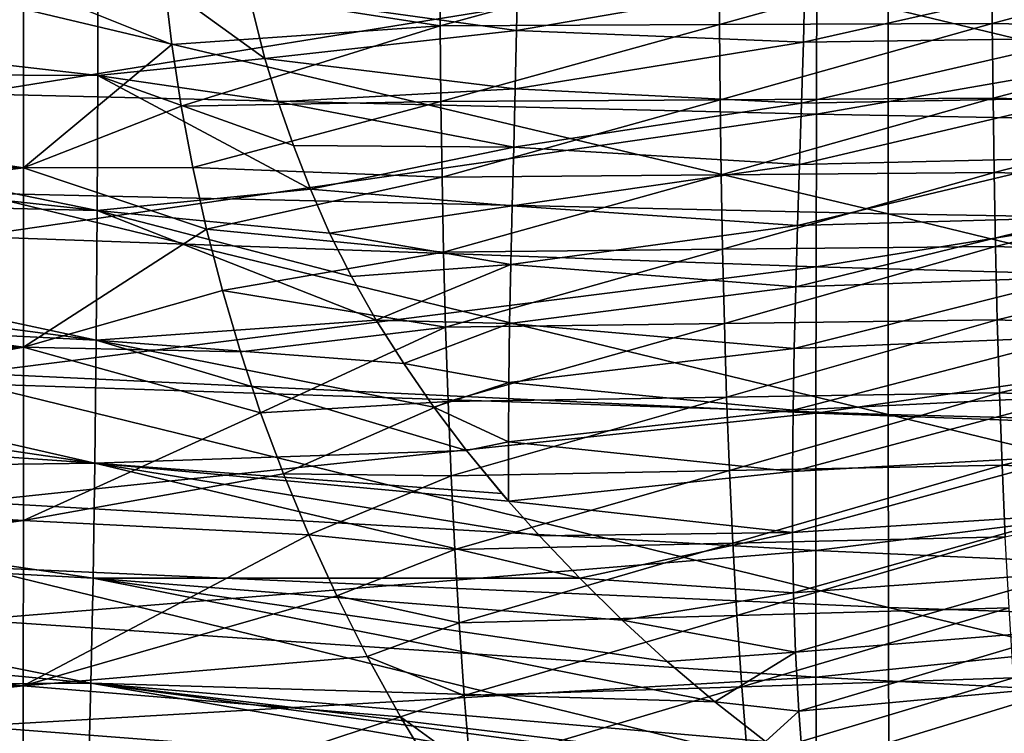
# Model space of a CAD drawing. Header units: metres. Extents: x -35 to 77, y -25 to 25.
# Tile 27 of 256: x -13.97 to -8.54, y -5.15 to -1.21. Entities that reach past the tile are written whole.
import ezdxf

# ---------------------------------------------------------------- set-up
doc = ezdxf.new("R2010")
doc.units = ezdxf.units.M
doc.layers.add('solid_500435', color=7, linetype='CONTINUOUS')

msp = doc.modelspace()

# ---------------------------------------------------------------- linework, layer by layer
at = {"layer": 'solid_500435'}
for points in [[(-17.698256, -0.794883, 9.531713), (-17.711422, -1.459423, 9.446687), (-13.944366, -1.020424, 10.094463)], [(-13.531957, -0.762658, 7.234765), (-13.533767, -1.521497, 7.102916), (-17.24033, -1.093749, 6.606266)], [(-14.223862, -0.813708, -6.565746), (-14.22559, -1.621686, -6.414875), (-9.572367, -0.870651, -7.050745)], [(-12.61375, -1.426407, 7.256239), (-13.533767, -1.521497, 7.102916), (-13.531957, -0.762658, 7.234765)], [(-12.703802, -1.066577, 7.310816), (-12.61375, -1.426407, 7.256239), (-13.531957, -0.762658, 7.234765)], [(-11.648297, -1.247162, 10.447325), (-11.651216, -0.829967, 10.494993), (-13.167194, -1.010422, 10.206046)], [(-10.1119, -0.825946, 10.894444), (-11.651216, -0.829967, 10.494993), (-11.648297, -1.247162, 10.447325)], [(-10.109237, -1.240636, 10.845049), (-10.1119, -0.825946, 10.894444), (-11.648297, -1.247162, 10.447325)], [(-8.607733, -0.822072, 11.411515), (-10.1119, -0.825946, 10.894444), (-10.109237, -1.240636, 10.845049)], [(-8.605079, -1.234247, 11.361063), (-8.607733, -0.822072, 11.411515), (-10.109237, -1.240636, 10.845049)], [(-7.14764, -0.841779, 12.041011), (-8.607733, -0.822072, 11.411515), (-8.605079, -1.234247, 11.361063)], [(-7.144557, -1.263139, 11.987362), (-7.14764, -0.841779, 12.041011), (-8.605079, -1.234247, 11.361063)], [(-14.22559, -1.621686, -6.414875), (-9.573683, -1.734636, -6.888746), (-9.572367, -0.870651, -7.050745)], [(-9.572367, -0.870651, -7.050745), (-9.573683, -1.734636, -6.888746), (-4.88274, -0.915479, -7.483496)], [(-9.573683, -1.734636, -6.888746), (-4.88391, -1.823077, -7.312884), (-4.88274, -0.915479, -7.483496)], [(-11.219739, -0.950969, 7.586973), (-11.226383, -1.272408, 7.528445), (-12.703802, -1.066577, 7.310816)], [(-9.637449, -0.999801, 7.966095), (-11.226383, -1.272408, 7.528445), (-11.219739, -0.950969, 7.586973)], [(-17.711422, -1.459423, 9.446687), (-13.943915, -2.030576, 9.931062), (-13.944366, -1.020424, 10.094463)], [(-13.127208, -1.349663, 10.169657), (-13.167194, -1.010422, 10.206046), (-13.944366, -1.020424, 10.094463)], [(-13.127208, -1.349663, 10.169657), (-13.944366, -1.020424, 10.094463), (-13.943915, -2.030576, 9.931062)], [(-11.648297, -1.247162, 10.447325), (-13.167194, -1.010422, 10.206046), (-13.127208, -1.349663, 10.169657)], [(-9.637449, -0.999801, 7.966095), (-9.64594, -1.336974, 7.89675), (-11.226383, -1.272408, 7.528445)], [(-8.083742, -0.983562, 8.466103), (-9.64594, -1.336974, 7.89675), (-9.637449, -0.999801, 7.966095)], [(-8.083742, -0.983562, 8.466103), (-8.092488, -1.314325, 8.395443), (-9.64594, -1.336974, 7.89675)], [(-11.226383, -1.272408, 7.528445), (-12.61375, -1.426407, 7.256239), (-12.703802, -1.066577, 7.310816)], [(-13.533767, -1.521497, 7.102916), (-17.260557, -1.504563, 6.516403), (-17.24033, -1.093749, 6.606266)], [(-14.207793, -2.169402, -9.286191), (-14.20672, -1.091076, -9.473096), (-9.178205, -2.283305, -9.79373)], [(-14.20672, -1.091076, -9.473096), (-9.17805, -1.148401, -9.991255), (-9.178205, -2.283305, -9.79373)], [(-9.178205, -2.283305, -9.79373), (-9.17805, -1.148401, -9.991255), (-4.101542, -2.370153, -10.243403)], [(-9.17805, -1.148401, -9.991255), (-4.101823, -1.192151, -10.44893), (-4.101542, -2.370153, -10.243403)], [(-11.648297, -1.247162, 10.447325), (-13.127208, -1.349663, 10.169657), (-13.075094, -1.689311, 10.122755)], [(-11.643751, -1.664506, 10.380747), (-11.648297, -1.247162, 10.447325), (-13.075094, -1.689311, 10.122755)], [(-10.109237, -1.240636, 10.845049), (-11.648297, -1.247162, 10.447325), (-11.643751, -1.664506, 10.380747)], [(-10.10508, -1.655134, 10.776092), (-10.109237, -1.240636, 10.845049), (-11.643751, -1.664506, 10.380747)], [(-8.605079, -1.234247, 11.361063), (-10.109237, -1.240636, 10.845049), (-10.10508, -1.655134, 10.776092)], [(-8.600983, -1.645863, 11.29066), (-8.605079, -1.234247, 11.361063), (-10.10508, -1.655134, 10.776092)], [(-7.144557, -1.263139, 11.987362), (-8.605079, -1.234247, 11.361063), (-8.600983, -1.645863, 11.29066)], [(-11.226383, -1.272408, 7.528445), (-11.234148, -1.594397, 7.453195), (-12.61375, -1.426407, 7.256239)], [(-9.64594, -1.336974, 7.89675), (-11.234148, -1.594397, 7.453195), (-11.226383, -1.272408, 7.528445)], [(-7.139898, -1.683443, 11.912532), (-7.144557, -1.263139, 11.987362), (-8.600983, -1.645863, 11.29066)], [(-13.075094, -1.689311, 10.122755), (-13.127208, -1.349663, 10.169657), (-13.943915, -2.030576, 9.931062)], [(-9.64594, -1.336974, 7.89675), (-9.655913, -1.674189, 7.80761), (-11.234148, -1.594397, 7.453195)], [(-8.092488, -1.314325, 8.395443), (-9.655913, -1.674189, 7.80761), (-9.64594, -1.336974, 7.89675)], [(-8.092488, -1.314325, 8.395443), (-8.102868, -1.644684, 8.304705), (-9.655913, -1.674189, 7.80761)], [(-17.711422, -1.459423, 9.446687), (-17.728354, -2.01884, 9.335674), (-13.943915, -2.030576, 9.931062)], [(-12.61375, -1.426407, 7.256239), (-12.540629, -1.666803, 7.210638), (-13.533767, -1.521497, 7.102916)], [(-11.234148, -1.594397, 7.453195), (-12.540629, -1.666803, 7.210638), (-12.61375, -1.426407, 7.256239)], [(-13.537271, -2.264833, 6.885324), (-17.282881, -1.856205, 6.415956), (-17.260557, -1.504563, 6.516403)], [(-13.533767, -1.521497, 7.102916), (-13.537271, -2.264833, 6.885324), (-17.260557, -1.504563, 6.516403)], [(-12.363102, -2.148737, 7.096365), (-13.537271, -2.264833, 6.885324), (-13.533767, -1.521497, 7.102916)], [(-12.456807, -1.907559, 7.157478), (-12.363102, -2.148737, 7.096365), (-13.533767, -1.521497, 7.102916)], [(-12.540629, -1.666803, 7.210638), (-12.456807, -1.907559, 7.157478), (-13.533767, -1.521497, 7.102916)], [(-14.22559, -1.621686, -6.414875), (-14.227513, -2.409623, -6.166203), (-9.573683, -1.734636, -6.888746)], [(-11.234148, -1.594397, 7.453195), (-11.24256, -1.916615, 7.360942), (-12.540629, -1.666803, 7.210638)], [(-9.655913, -1.674189, 7.80761), (-11.24256, -1.916615, 7.360942), (-11.234148, -1.594397, 7.453195)], [(-11.643751, -1.664506, 10.380747), (-13.075094, -1.689311, 10.122755), (-13.011115, -2.029071, 10.065197)], [(-11.637389, -2.081005, 10.295338), (-11.643751, -1.664506, 10.380747), (-13.011115, -2.029071, 10.065197)], [(-11.24256, -1.916615, 7.360942), (-12.456807, -1.907559, 7.157478), (-12.540629, -1.666803, 7.210638)], [(-10.10508, -1.655134, 10.776092), (-11.643751, -1.664506, 10.380747), (-11.637389, -2.081005, 10.295338)], [(-10.099244, -2.068431, 10.687672), (-10.10508, -1.655134, 10.776092), (-11.637389, -2.081005, 10.295338)], [(-9.655913, -1.674189, 7.80761), (-9.666702, -2.011421, 7.698238), (-11.24256, -1.916615, 7.360942)], [(-8.600983, -1.645863, 11.29066), (-10.10508, -1.655134, 10.776092), (-10.099244, -2.068431, 10.687672)], [(-8.595276, -2.05593, 11.20043), (-8.600983, -1.645863, 11.29066), (-10.099244, -2.068431, 10.687672)], [(-8.102868, -1.644684, 8.304705), (-9.666702, -2.011421, 7.698238), (-9.655913, -1.674189, 7.80761)], [(-8.102868, -1.644684, 8.304705), (-8.114273, -1.974514, 8.193567), (-9.666702, -2.011421, 7.698238)], [(-7.139898, -1.683443, 11.912532), (-8.600983, -1.645863, 11.29066), (-8.595276, -2.05593, 11.20043)], [(-14.227513, -2.409623, -6.166203), (-9.575251, -2.577044, -6.621573), (-9.573683, -1.734636, -6.888746)], [(-13.011115, -2.029071, 10.065197), (-13.075094, -1.689311, 10.122755), (-13.943915, -2.030576, 9.931062)], [(-9.573683, -1.734636, -6.888746), (-9.575251, -2.577044, -6.621573), (-4.88391, -1.823077, -7.312884)], [(-7.133501, -2.10166, 11.81668), (-7.139898, -1.683443, 11.912532), (-8.595276, -2.05593, 11.20043)], [(-9.575251, -2.577044, -6.621573), (-4.885661, -2.707593, -7.0313), (-4.88391, -1.823077, -7.312884)], [(-13.537271, -2.264833, 6.885324), (-17.307722, -2.174866, 6.305128), (-17.282881, -1.856205, 6.415956)], [(-11.24256, -1.916615, 7.360942), (-12.363102, -2.148737, 7.096365), (-12.456807, -1.907559, 7.157478)], [(-11.24256, -1.916615, 7.360942), (-11.250981, -2.239405, 7.251142), (-12.363102, -2.148737, 7.096365)], [(-9.666702, -2.011421, 7.698238), (-11.250981, -2.239405, 7.251142), (-11.24256, -1.916615, 7.360942)], [(-8.114273, -1.974514, 8.193567), (-9.677541, -2.34903, 7.568049), (-9.666702, -2.011421, 7.698238)], [(-8.114273, -1.974514, 8.193567), (-8.126008, -2.304037, 8.061586), (-9.677541, -2.34903, 7.568049)], [(-17.728354, -2.01884, 9.335674), (-17.747314, -2.499417, 9.210594), (-13.943915, -2.030576, 9.931062)], [(-17.747314, -2.499417, 9.210594), (-13.943667, -3.019124, 9.661968), (-13.943915, -2.030576, 9.931062)], [(-12.935491, -2.368527, 9.996857), (-13.011115, -2.029071, 10.065197), (-13.943915, -2.030576, 9.931062)], [(-12.935491, -2.368527, 9.996857), (-13.943915, -2.030576, 9.931062), (-13.943667, -3.019124, 9.661968)], [(-11.637389, -2.081005, 10.295338), (-13.011115, -2.029071, 10.065197), (-12.935491, -2.368527, 9.996857)], [(-9.666702, -2.011421, 7.698238), (-9.677541, -2.34903, 7.568049), (-11.250981, -2.239405, 7.251142)], [(-8.595276, -2.05593, 11.20043), (-10.099244, -2.068431, 10.687672), (-10.091506, -2.47972, 10.579838)], [(-8.587753, -2.463635, 11.090458), (-8.595276, -2.05593, 11.20043), (-10.091506, -2.47972, 10.579838)], [(-7.133501, -2.10166, 11.81668), (-8.595276, -2.05593, 11.20043), (-8.587753, -2.463635, 11.090458)], [(-11.628985, -2.495836, 10.191121), (-11.637389, -2.081005, 10.295338), (-12.935491, -2.368527, 9.996857)], [(-10.099244, -2.068431, 10.687672), (-11.637389, -2.081005, 10.295338), (-11.628985, -2.495836, 10.191121)], [(-10.091506, -2.47972, 10.579838), (-10.099244, -2.068431, 10.687672), (-11.628985, -2.495836, 10.191121)], [(-7.125171, -2.516952, 11.699932), (-7.133501, -2.10166, 11.81668), (-8.587753, -2.463635, 11.090458)], [(-14.208915, -3.221088, -8.978682), (-14.207793, -2.169402, -9.286191), (-9.177979, -3.390145, -9.46858)], [(-14.207793, -2.169402, -9.286191), (-9.178205, -2.283305, -9.79373), (-9.177979, -3.390145, -9.46858)], [(-12.363102, -2.148737, 7.096365), (-12.256897, -2.389795, 7.027544), (-13.537271, -2.264833, 6.885324)], [(-11.250981, -2.239405, 7.251142), (-12.256897, -2.389795, 7.027544), (-12.363102, -2.148737, 7.096365)], [(-13.542857, -2.981056, 6.58384), (-17.336838, -2.483407, 6.178592), (-17.307722, -2.174866, 6.305128)], [(-13.537271, -2.264833, 6.885324), (-13.542857, -2.981056, 6.58384), (-17.307722, -2.174866, 6.305128)], [(-11.999956, -2.870054, 6.867097), (-13.542857, -2.981056, 6.58384), (-13.537271, -2.264833, 6.885324)], [(-12.135764, -2.630072, 6.951305), (-11.999956, -2.870054, 6.867097), (-13.537271, -2.264833, 6.885324)], [(-12.256897, -2.389795, 7.027544), (-12.135764, -2.630072, 6.951305), (-13.537271, -2.264833, 6.885324)], [(-11.250981, -2.239405, 7.251142), (-11.258765, -2.563137, 7.123238), (-12.256897, -2.389795, 7.027544)], [(-9.677541, -2.34903, 7.568049), (-11.258765, -2.563137, 7.123238), (-11.250981, -2.239405, 7.251142)], [(-8.126008, -2.304037, 8.061586), (-9.687664, -2.687377, 7.416458), (-9.677541, -2.34903, 7.568049)], [(-8.126008, -2.304037, 8.061586), (-8.137379, -2.633474, 7.908319), (-9.687664, -2.687377, 7.416458)], [(-9.178205, -2.283305, -9.79373), (-4.101542, -2.370153, -10.243403), (-4.10088, -3.518951, -9.904765)], [(-9.177979, -3.390145, -9.46858), (-9.178205, -2.283305, -9.79373), (-4.10088, -3.518951, -9.904765)], [(-12.848022, -2.707445, 9.917611), (-12.935491, -2.368527, 9.996857), (-13.943667, -3.019124, 9.661968)], [(-11.628985, -2.495836, 10.191121), (-12.935491, -2.368527, 9.996857), (-12.848022, -2.707445, 9.917611)], [(-9.677541, -2.34903, 7.568049), (-9.687664, -2.687377, 7.416458), (-11.258765, -2.563137, 7.123238)], [(-14.227513, -2.409623, -6.166203), (-14.228871, -3.163489, -5.82236), (-9.575251, -2.577044, -6.621573)], [(-11.258765, -2.563137, 7.123238), (-12.135764, -2.630072, 6.951305), (-12.256897, -2.389795, 7.027544)], [(-13.542857, -2.981056, 6.58384), (-17.37043, -2.788106, 6.033764), (-17.336838, -2.483407, 6.178592)], [(-11.618191, -2.908785, 10.067939), (-11.628985, -2.495836, 10.191121), (-12.848022, -2.707445, 9.917611)], [(-10.091506, -2.47972, 10.579838), (-11.628985, -2.495836, 10.191121), (-11.618191, -2.908785, 10.067939)], [(-10.08153, -2.888748, 10.452485), (-10.091506, -2.47972, 10.579838), (-11.618191, -2.908785, 10.067939)], [(-8.587753, -2.463635, 11.090458), (-10.091506, -2.47972, 10.579838), (-10.08153, -2.888748, 10.452485)], [(-8.578115, -2.868653, 10.960718), (-8.587753, -2.463635, 11.090458), (-10.08153, -2.888748, 10.452485)], [(-7.125171, -2.516952, 11.699932), (-8.587753, -2.463635, 11.090458), (-8.578115, -2.868653, 10.960718)], [(-17.747314, -2.499417, 9.210594), (-17.767891, -2.928682, 9.074652), (-13.943667, -3.019124, 9.661968)], [(-7.114638, -2.928897, 11.562352), (-7.125171, -2.516952, 11.699932), (-8.578115, -2.868653, 10.960718)], [(-14.228871, -3.163489, -5.82236), (-9.576566, -3.383246, -6.251904), (-9.575251, -2.577044, -6.621573)], [(-11.258765, -2.563137, 7.123238), (-11.999956, -2.870054, 6.867097), (-12.135764, -2.630072, 6.951305)], [(-11.258765, -2.563137, 7.123238), (-11.265266, -2.888181, 6.976677), (-11.999956, -2.870054, 6.867097)], [(-9.687664, -2.687377, 7.416458), (-11.265266, -2.888181, 6.976677), (-11.258765, -2.563137, 7.123238)], [(-9.575251, -2.577044, -6.621573), (-9.576566, -3.383246, -6.251904), (-4.885661, -2.707593, -7.0313)], [(-8.137379, -2.633474, 7.908319), (-9.696303, -3.026715, 7.242931), (-9.687664, -2.687377, 7.416458)], [(-8.137379, -2.633474, 7.908319), (-8.147686, -2.962953, 7.73337), (-9.696303, -3.026715, 7.242931)], [(-12.748979, -3.045362, 9.827317), (-12.848022, -2.707445, 9.917611), (-13.943667, -3.019124, 9.661968)], [(-11.618191, -2.908785, 10.067939), (-12.848022, -2.707445, 9.917611), (-12.748979, -3.045362, 9.827317)], [(-9.687664, -2.687377, 7.416458), (-9.696303, -3.026715, 7.242931), (-11.265266, -2.888181, 6.976677)], [(-9.576566, -3.383246, -6.251904), (-4.887813, -3.554099, -6.641375), (-4.885661, -2.707593, -7.0313)], [(-13.550669, -3.660109, 6.202349), (-17.408384, -3.086179, 5.871634), (-17.37043, -2.788106, 6.033764)], [(-13.542857, -2.981056, 6.58384), (-13.550669, -3.660109, 6.202349), (-17.37043, -2.788106, 6.033764)], [(-11.999956, -2.870054, 6.867097), (-11.848624, -3.110307, 6.774446), (-13.542857, -2.981056, 6.58384)], [(-11.265266, -2.888181, 6.976677), (-11.848624, -3.110307, 6.774446), (-11.999956, -2.870054, 6.867097)], [(-8.578115, -2.868653, 10.960718), (-10.08153, -2.888748, 10.452485), (-10.068956, -3.295358, 10.305484)], [(-8.566049, -3.270736, 10.811168), (-8.578115, -2.868653, 10.960718), (-10.068956, -3.295358, 10.305484)], [(-7.114638, -2.928897, 11.562352), (-8.578115, -2.868653, 10.960718), (-8.566049, -3.270736, 10.811168)], [(-17.767891, -2.928682, 9.074652), (-17.790745, -3.334194, 8.924157), (-13.943667, -3.019124, 9.661968)], [(-11.618191, -2.908785, 10.067939), (-12.748979, -3.045362, 9.827317), (-12.637176, -3.382447, 9.725804)], [(-11.604626, -3.319768, 9.925591), (-11.618191, -2.908785, 10.067939), (-12.637176, -3.382447, 9.725804)], [(-11.265266, -2.888181, 6.976677), (-11.269838, -3.214656, 6.811013), (-11.848624, -3.110307, 6.774446)], [(-10.08153, -2.888748, 10.452485), (-11.618191, -2.908785, 10.067939), (-11.604626, -3.319768, 9.925591)], [(-10.068956, -3.295358, 10.305484), (-10.08153, -2.888748, 10.452485), (-11.604626, -3.319768, 9.925591)], [(-9.696303, -3.026715, 7.242931), (-11.269838, -3.214656, 6.811013), (-11.265266, -2.888181, 6.976677)], [(-7.101623, -3.337126, 11.403996), (-7.114638, -2.928897, 11.562352), (-8.566049, -3.270736, 10.811168)], [(-11.502402, -3.588531, 6.56351), (-13.550669, -3.660109, 6.202349), (-13.542857, -2.981056, 6.58384)], [(-11.682608, -3.349992, 6.673281), (-11.502402, -3.588531, 6.56351), (-13.542857, -2.981056, 6.58384)], [(-11.848624, -3.110307, 6.774446), (-11.682608, -3.349992, 6.673281), (-13.542857, -2.981056, 6.58384)], [(-8.147686, -2.962953, 7.73337), (-9.702679, -3.366305, 7.047394), (-9.696303, -3.026715, 7.242931)], [(-8.147686, -2.962953, 7.73337), (-8.156209, -3.29174, 7.536774), (-9.702679, -3.366305, 7.047394)], [(-17.816704, -3.734182, 8.753455), (-13.944032, -3.97474, 9.289848), (-13.943667, -3.019124, 9.661968)], [(-17.790745, -3.334194, 8.924157), (-17.816704, -3.734182, 8.753455), (-13.943667, -3.019124, 9.661968)], [(-12.637176, -3.382447, 9.725804), (-13.943667, -3.019124, 9.661968), (-13.944032, -3.97474, 9.289848)], [(-12.637176, -3.382447, 9.725804), (-12.748979, -3.045362, 9.827317), (-13.943667, -3.019124, 9.661968)], [(-9.696303, -3.026715, 7.242931), (-9.702679, -3.366305, 7.047394), (-11.269838, -3.214656, 6.811013)], [(-13.550669, -3.660109, 6.202349), (-17.45129, -3.385068, 5.687206), (-17.408384, -3.086179, 5.871634)], [(-11.269838, -3.214656, 6.811013), (-11.682608, -3.349992, 6.673281), (-11.848624, -3.110307, 6.774446)], [(-14.228871, -3.163489, -5.82236), (-14.229111, -3.871733, -5.389048), (-9.576566, -3.383246, -6.251904)], [(-14.209548, -4.232292, -8.553936), (-14.208915, -3.221088, -8.978682), (-9.176989, -4.454405, -9.019234)], [(-14.208915, -3.221088, -8.978682), (-9.177979, -3.390145, -9.46858), (-9.176989, -4.454405, -9.019234)], [(-11.269838, -3.214656, 6.811013), (-11.271831, -3.541729, 6.626225), (-11.682608, -3.349992, 6.673281)], [(-9.702679, -3.366305, 7.047394), (-11.271831, -3.541729, 6.626225), (-11.269838, -3.214656, 6.811013)], [(-10.068956, -3.295358, 10.305484), (-11.604626, -3.319768, 9.925591), (-11.587912, -3.728701, 9.763881)], [(-10.053431, -3.699392, 10.138703), (-10.068956, -3.295358, 10.305484), (-11.587912, -3.728701, 9.763881)], [(-8.566049, -3.270736, 10.811168), (-10.068956, -3.295358, 10.305484), (-10.053431, -3.699392, 10.138703)], [(-8.551239, -3.669637, 10.641763), (-8.566049, -3.270736, 10.811168), (-10.053431, -3.699392, 10.138703)], [(-8.156209, -3.29174, 7.536774), (-9.706, -3.704881, 6.830021), (-9.702679, -3.366305, 7.047394)], [(-8.156209, -3.29174, 7.536774), (-8.162212, -3.618645, 7.318795), (-9.706, -3.704881, 6.830021)], [(-7.101623, -3.337126, 11.403996), (-8.566049, -3.270736, 10.811168), (-8.551239, -3.669637, 10.641763)], [(-11.604626, -3.319768, 9.925591), (-12.637176, -3.382447, 9.725804), (-12.511595, -3.718467, 9.61294)], [(-11.587912, -3.728701, 9.763881), (-11.604626, -3.319768, 9.925591), (-12.511595, -3.718467, 9.61294)], [(-11.271831, -3.541729, 6.626225), (-11.502402, -3.588531, 6.56351), (-11.682608, -3.349992, 6.673281)], [(-7.085848, -3.741269, 11.22492), (-7.101623, -3.337126, 11.403996), (-8.551239, -3.669637, 10.641763)], [(-13.550669, -3.660109, 6.202349), (-17.502775, -3.709978, 5.459572), (-17.45129, -3.385068, 5.687206)], [(-14.229111, -3.871733, -5.389048), (-9.577161, -4.141045, -5.785618), (-9.576566, -3.383246, -6.251904)], [(-12.511595, -3.718467, 9.61294), (-12.637176, -3.382447, 9.725804), (-13.944032, -3.97474, 9.289848)], [(-9.702679, -3.366305, 7.047394), (-9.706, -3.704881, 6.830021), (-11.271831, -3.541729, 6.626225)], [(-9.576566, -3.383246, -6.251904), (-9.577161, -4.141045, -5.785618), (-4.887813, -3.554099, -6.641375)], [(-9.177979, -3.390145, -9.46858), (-4.10088, -3.518951, -9.904765), (-4.099682, -4.623542, -9.436322)], [(-9.176989, -4.454405, -9.019234), (-9.177979, -3.390145, -9.46858), (-4.099682, -4.623542, -9.436322)], [(-11.271831, -3.541729, 6.626225), (-11.271574, -3.868325, 6.422532), (-11.502402, -3.588531, 6.56351)], [(-9.706, -3.704881, 6.830021), (-11.271574, -3.868325, 6.422532), (-11.271831, -3.541729, 6.626225)], [(-9.577161, -4.141045, -5.785618), (-4.890035, -4.350053, -6.148957), (-4.887813, -3.554099, -6.641375)], [(-11.502402, -3.588531, 6.56351), (-11.308173, -3.825625, 6.444935), (-13.550669, -3.660109, 6.202349)], [(-11.502402, -3.588531, 6.56351), (-11.271574, -3.868325, 6.422532), (-11.308173, -3.825625, 6.444935)], [(-8.162212, -3.618645, 7.318795), (-9.705482, -4.041168, 6.590989), (-9.706, -3.704881, 6.830021)], [(-8.162212, -3.618645, 7.318795), (-8.164963, -3.942474, 7.0797), (-9.705482, -4.041168, 6.590989)], [(-13.550669, -3.660109, 6.202349), (-13.560609, -4.293499, 5.746766), (-17.502775, -3.709978, 5.459572)], [(-10.878639, -4.293848, 6.180714), (-13.560609, -4.293499, 5.746766), (-13.550669, -3.660109, 6.202349)], [(-11.100138, -4.0608, 6.317447), (-10.878639, -4.293848, 6.180714), (-13.550669, -3.660109, 6.202349)], [(-11.271574, -3.868325, 6.422532), (-11.100138, -4.0608, 6.317447), (-13.550669, -3.660109, 6.202349)], [(-11.308173, -3.825625, 6.444935), (-11.271574, -3.868325, 6.422532), (-13.550669, -3.660109, 6.202349)], [(-8.551239, -3.669637, 10.641763), (-10.053431, -3.699392, 10.138703), (-10.034595, -4.10069, 9.952015)], [(-8.533372, -4.065109, 10.452462), (-8.551239, -3.669637, 10.641763), (-10.034595, -4.10069, 9.952015)], [(-7.085848, -3.741269, 11.22492), (-8.551239, -3.669637, 10.641763), (-8.533372, -4.065109, 10.452462)], [(-17.816704, -3.734182, 8.753455), (-17.845556, -4.129016, 8.561991), (-13.944032, -3.97474, 9.289848)], [(-13.560609, -4.293499, 5.746766), (-17.565893, -4.078798, 5.162585), (-17.502775, -3.709978, 5.459572)], [(-12.372024, -4.054027, 9.48806), (-12.511595, -3.718467, 9.61294), (-13.944032, -3.97474, 9.289848)], [(-11.587912, -3.728701, 9.763881), (-12.511595, -3.718467, 9.61294), (-12.372024, -4.054027, 9.48806)], [(-11.56767, -4.1355, 9.582609), (-11.587912, -3.728701, 9.763881), (-12.372024, -4.054027, 9.48806)], [(-10.053431, -3.699392, 10.138703), (-11.587912, -3.728701, 9.763881), (-11.56767, -4.1355, 9.582609)], [(-10.034595, -4.10069, 9.952015), (-10.053431, -3.699392, 10.138703), (-11.56767, -4.1355, 9.582609)], [(-9.706, -3.704881, 6.830021), (-9.705482, -4.041168, 6.590989), (-11.271574, -3.868325, 6.422532)], [(-14.229111, -3.871733, -5.389048), (-14.227784, -4.524074, -4.873561), (-9.577161, -4.141045, -5.785618)], [(-9.705482, -4.041168, 6.590989), (-11.100138, -4.0608, 6.317447), (-11.271574, -3.868325, 6.422532)], [(-8.164963, -3.942474, 7.0797), (-9.700315, -4.373929, 6.330438), (-9.705482, -4.041168, 6.590989)], [(-8.164963, -3.942474, 7.0797), (-8.163711, -4.262064, 6.819723), (-9.700315, -4.373929, 6.330438)], [(-17.876928, -4.515654, 8.351031), (-13.94532, -4.886689, 8.818596), (-13.944032, -3.97474, 9.289848)], [(-17.845556, -4.129016, 8.561991), (-17.876928, -4.515654, 8.351031), (-13.944032, -3.97474, 9.289848)], [(-12.372024, -4.054027, 9.48806), (-13.944032, -3.97474, 9.289848), (-13.94532, -4.886689, 8.818596)], [(-12.217893, -4.390156, 9.35026), (-12.372024, -4.054027, 9.48806), (-13.94532, -4.886689, 8.818596)], [(-11.56767, -4.1355, 9.582609), (-12.372024, -4.054027, 9.48806), (-12.217893, -4.390156, 9.35026)], [(-9.705482, -4.041168, 6.590989), (-10.878639, -4.293848, 6.180714), (-11.100138, -4.0608, 6.317447)], [(-9.705482, -4.041168, 6.590989), (-9.700315, -4.373929, 6.330438), (-10.878639, -4.293848, 6.180714)], [(-8.533372, -4.065109, 10.452462), (-10.034595, -4.10069, 9.952015), (-10.012094, -4.498862, 9.745442)], [(-8.512128, -4.456704, 10.243372), (-8.533372, -4.065109, 10.452462), (-10.012094, -4.498862, 9.745442)], [(-13.572571, -4.872798, 5.223096), (-17.64081, -4.479726, 4.784074), (-17.565893, -4.078798, 5.162585)], [(-13.560609, -4.293499, 5.746766), (-13.572571, -4.872798, 5.223096), (-17.565893, -4.078798, 5.162585)], [(-10.034595, -4.10069, 9.952015), (-11.56767, -4.1355, 9.582609), (-11.543525, -4.539902, 9.381685)], [(-10.012094, -4.498862, 9.745442), (-10.034595, -4.10069, 9.952015), (-11.543525, -4.539902, 9.381685)], [(-14.227784, -4.524074, -4.873561), (-9.57659, -4.839494, -5.23024), (-9.577161, -4.141045, -5.785618)], [(-11.543525, -4.539902, 9.381685), (-11.56767, -4.1355, 9.582609), (-12.217893, -4.390156, 9.35026)], [(-9.577161, -4.141045, -5.785618), (-9.57659, -4.839494, -5.23024), (-4.890035, -4.350053, -6.148957)], [(-14.209548, -4.232292, -8.553936), (-9.176989, -4.454405, -9.019234), (-9.174965, -5.462716, -8.45156)], [(-14.209322, -5.190282, -8.017609), (-14.209548, -4.232292, -8.553936), (-9.174965, -5.462716, -8.45156)], [(-8.163711, -4.262064, 6.819723), (-9.689429, -4.702445, 6.047982), (-9.700315, -4.373929, 6.330438)], [(-8.163711, -4.262064, 6.819723), (-8.157475, -4.576719, 6.538647), (-9.689429, -4.702445, 6.047982)], [(-10.133443, -4.975087, 5.714071), (-13.572571, -4.872798, 5.223096), (-13.560609, -4.293499, 5.746766)], [(-10.396506, -4.752221, 5.878309), (-10.133443, -4.975087, 5.714071), (-13.560609, -4.293499, 5.746766)], [(-10.644601, -4.524739, 6.034105), (-10.396506, -4.752221, 5.878309), (-13.560609, -4.293499, 5.746766)], [(-10.878639, -4.293848, 6.180714), (-10.644601, -4.524739, 6.034105), (-13.560609, -4.293499, 5.746766)], [(-9.700315, -4.373929, 6.330438), (-10.644601, -4.524739, 6.034105), (-10.878639, -4.293848, 6.180714)], [(-12.049245, -4.725154, 9.199803), (-12.217893, -4.390156, 9.35026), (-13.94532, -4.886689, 8.818596)], [(-11.543525, -4.539902, 9.381685), (-12.217893, -4.390156, 9.35026), (-12.049245, -4.725154, 9.199803)], [(-9.700315, -4.373929, 6.330438), (-9.689429, -4.702445, 6.047982), (-10.644601, -4.524739, 6.034105)], [(-9.57659, -4.839494, -5.23024), (-4.891919, -5.084142, -5.56155), (-4.890035, -4.350053, -6.148957)], [(-13.572571, -4.872798, 5.223096), (-17.732861, -4.899005, 4.307283), (-17.64081, -4.479726, 4.784074)], [(-10.012094, -4.498862, 9.745442), (-11.543525, -4.539902, 9.381685), (-11.515105, -4.941102, 9.161346)], [(-9.985567, -4.893063, 9.519306), (-10.012094, -4.498862, 9.745442), (-11.515105, -4.941102, 9.161346)], [(-8.512128, -4.456704, 10.243372), (-10.012094, -4.498862, 9.745442), (-9.985567, -4.893063, 9.519306)], [(-8.487181, -4.843606, 10.014874), (-8.512128, -4.456704, 10.243372), (-9.985567, -4.893063, 9.519306)], [(-9.176989, -4.454405, -9.019234), (-4.099682, -4.623542, -9.436322), (-4.097833, -5.670097, -8.843993)], [(-9.174965, -5.462716, -8.45156), (-9.176989, -4.454405, -9.019234), (-4.097833, -5.670097, -8.843993)], [(-17.876928, -4.515654, 8.351031), (-17.911819, -4.905383, 8.113139), (-13.94532, -4.886689, 8.818596)], [(-14.227784, -4.524074, -4.873561), (-14.224455, -5.110313, -4.283253), (-9.57659, -4.839494, -5.23024)], [(-11.515105, -4.941102, 9.161346), (-11.543525, -4.539902, 9.381685), (-12.049245, -4.725154, 9.199803)], [(-9.689429, -4.702445, 6.047982), (-10.396506, -4.752221, 5.878309), (-10.644601, -4.524739, 6.034105)], [(-8.157475, -4.576719, 6.538647), (-9.671555, -5.026391, 5.742838), (-9.689429, -4.702445, 6.047982)], [(-8.157475, -4.576719, 6.538647), (-8.145108, -4.886099, 6.235909), (-9.671555, -5.026391, 5.742838)], [(-9.689429, -4.702445, 6.047982), (-10.133443, -4.975087, 5.714071), (-10.396506, -4.752221, 5.878309)], [(-9.689429, -4.702445, 6.047982), (-9.671555, -5.026391, 5.742838), (-10.133443, -4.975087, 5.714071)], [(-11.86591, -5.057894, 9.03685), (-12.049245, -4.725154, 9.199803), (-13.94532, -4.886689, 8.818596)], [(-11.515105, -4.941102, 9.161346), (-12.049245, -4.725154, 9.199803), (-11.86591, -5.057894, 9.03685)], [(-13.572571, -4.872798, 5.223096), (-13.586391, -5.390053, 4.637683), (-17.732861, -4.899005, 4.307283)], [(-14.224455, -5.110313, -4.283253), (-9.57441, -5.467726, -4.593372), (-9.57659, -4.839494, -5.23024)], [(-9.245249, -5.615528, 5.168149), (-13.586391, -5.390053, 4.637683), (-13.572571, -4.872798, 5.223096)], [(-9.5584, -5.406762, 5.359363), (-9.245249, -5.615528, 5.168149), (-13.572571, -4.872798, 5.223096)], [(-9.646763, -5.344873, 5.413419), (-9.5584, -5.406762, 5.359363), (-13.572571, -4.872798, 5.223096)], [(-9.854495, -5.193417, 5.541028), (-9.646763, -5.344873, 5.413419), (-13.572571, -4.872798, 5.223096)], [(-10.133443, -4.975087, 5.714071), (-9.854495, -5.193417, 5.541028), (-13.572571, -4.872798, 5.223096)], [(-8.487181, -4.843606, 10.014874), (-9.985567, -4.893063, 9.519306), (-9.954656, -5.282397, 9.273963)], [(-8.458201, -5.224962, 9.767381), (-8.487181, -4.843606, 10.014874), (-9.954656, -5.282397, 9.273963)], [(-9.57659, -4.839494, -5.23024), (-9.57441, -5.467726, -4.593372), (-4.891919, -5.084142, -5.56155)], [(-17.953276, -5.325767, 7.825532), (-13.947648, -5.745397, 8.254498), (-13.94532, -4.886689, 8.818596)], [(-17.911819, -4.905383, 8.113139), (-17.953276, -5.325767, 7.825532), (-13.94532, -4.886689, 8.818596)], [(-13.586391, -5.390053, 4.637683), (-17.854008, -5.328528, 3.695969), (-17.732861, -4.899005, 4.307283)], [(-11.86591, -5.057894, 9.03685), (-13.94532, -4.886689, 8.818596), (-13.947648, -5.745397, 8.254498)], [(-9.985567, -4.893063, 9.519306), (-11.515105, -4.941102, 9.161346), (-11.482043, -5.338192, 8.921892)], [(-9.954656, -5.282397, 9.273963), (-9.985567, -4.893063, 9.519306), (-11.482043, -5.338192, 8.921892)], [(-8.145108, -4.886099, 6.235909), (-9.646763, -5.344873, 5.413419), (-9.671555, -5.026391, 5.742838)], [(-8.145108, -4.886099, 6.235909), (-8.125451, -5.189868, 5.91094), (-9.646763, -5.344873, 5.413419)], [(-11.482043, -5.338192, 8.921892), (-11.515105, -4.941102, 9.161346), (-11.86591, -5.057894, 9.03685)], [(-9.671555, -5.026391, 5.742838), (-9.854495, -5.193417, 5.541028), (-10.133443, -4.975087, 5.714071)], [(-9.671555, -5.026391, 5.742838), (-9.646763, -5.344873, 5.413419), (-9.854495, -5.193417, 5.541028)], [(-11.66796, -5.38771, 8.861333), (-11.86591, -5.057894, 9.03685), (-13.947648, -5.745397, 8.254498)], [(-11.482043, -5.338192, 8.921892), (-11.86591, -5.057894, 9.03685), (-11.66796, -5.38771, 8.861333)], [(-9.57441, -5.467726, -4.593372), (-4.893056, -5.745125, -4.886747), (-4.891919, -5.084142, -5.56155)], [(-14.224455, -5.110313, -4.283253), (-14.21888, -5.621839, -3.626669), (-9.57441, -5.467726, -4.593372)]]:
    msp.add_3dface(points, dxfattribs=at)

doc.saveas('drawing.dxf')
